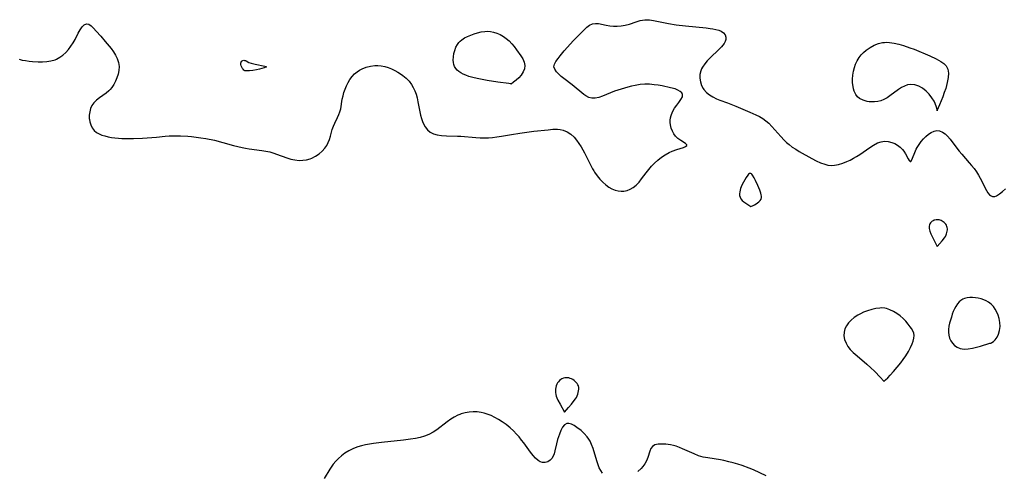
# Model space of a CAD drawing. Header units: inches. Extents: x 1073367 to 1082519, y 1569854 to 1574957.
# Tile 158 of 256: x 1076024 to 1076394, y 1572931 to 1573101. Entities that reach past the tile are written whole.
import ezdxf

# ---------------------------------------------------------------- set-up
doc = ezdxf.new("R2010")
doc.units = ezdxf.units.IN
doc.header["$MEASUREMENT"] = 0
doc.layers.add('CGG_CurvaNivelLidar_v1', color=7, linetype='Continuous', lineweight=30, true_color=0x008008)

msp = doc.modelspace()

# ---------------------------------------------------------------- linework, layer by layer
at = {"layer": 'CGG_CurvaNivelLidar_v1'}
for points in [[(1076023.7123, 1573086.2794, 68), (1076024.8394, 1573085.9941, 68), (1076026.0497, 1573085.7771, 68), (1076027.3498, 1573085.5929, 68), (1076028.6973, 1573085.455, 68), (1076030.7886, 1573085.358, 68), (1076032.4168, 1573085.3581, 68), (1076034.0315, 1573085.4496, 68), (1076035.6087, 1573085.6782, 68), (1076037.1221, 1573086.1006, 68), (1076037.7351, 1573086.3525, 68), (1076038.9634, 1573087.0244, 68), (1076040.1111, 1573087.8609, 68), (1076041.1761, 1573088.8319, 68), (1076042.1523, 1573089.914, 68), (1076043.0754, 1573091.1463, 68), (1076043.9056, 1573092.4413, 68), (1076044.6546, 1573093.7613, 68), (1076045.8547, 1573096.064, 68), (1076046.596, 1573097.3663, 68), (1076047.351, 1573098.4555, 68), (1076048.1279, 1573099.2376, 68), (1076048.9353, 1573099.5947, 68), (1076049.8147, 1573099.4159, 68), (1076050.6949, 1573098.8252, 68), (1076051.6276, 1573097.9461, 68), (1076052.6237, 1573096.875, 68), (1076054.3192, 1573094.9727, 68), (1076056.0167, 1573093.0056, 68), (1076057.5257, 1573091.1939, 68), (1076058.1981, 1573090.3344, 68), (1076059.0634, 1573089.1047, 68), (1076059.8231, 1573087.8392, 68), (1076060.4479, 1573086.5445, 68), (1076060.9432, 1573085.069, 68), (1076061.1711, 1573083.5766, 68), (1076061.0957, 1573082.0984, 68), (1076060.7843, 1573080.6214, 68), (1076060.37, 1573079.328, 68), (1076059.8427, 1573078.0609, 68), (1076059.2058, 1573076.8428, 68), (1076058.4568, 1573075.6987, 68), (1076057.8306, 1573074.9211, 68), (1076057.2954, 1573074.3577, 68), (1076056.3777, 1573073.5502, 68), (1076055.1355, 1573072.6466, 68), (1076053.8853, 1573071.8058, 68), (1076052.7108, 1573070.9401, 68), (1076051.7014, 1573069.961, 68), (1076050.9981, 1573068.9249, 68), (1076050.485, 1573067.7674, 68), (1076050.1482, 1573066.5302, 68), (1076049.9842, 1573065.2521, 68), (1076050.0008, 1573063.9706, 68), (1076050.0432, 1573063.5945, 68), (1076050.2081, 1573062.7545, 68), (1076050.5928, 1573061.5914, 68), (1076051.1381, 1573060.512, 68), (1076051.8421, 1573059.5552, 68), (1076052.7122, 1573058.7663, 68), (1076053.661, 1573058.2181, 68), (1076054.7341, 1573057.7905, 68), (1076055.8765, 1573057.441, 68), (1076057.0944, 1573057.1459, 68), (1076058.3715, 1573056.9048, 68), (1076059.6427, 1573056.7254, 68), (1076060.9467, 1573056.5985, 68), (1076062.2803, 1573056.5233, 68), (1076063.632, 1573056.4888, 68), (1076066.5755, 1573056.4984, 68), (1076069.946, 1573056.6373, 68), (1076073.4895, 1573056.8695, 68), (1076075.2411, 1573057.0093, 68), (1076078.5054, 1573057.3322, 68), (1076079.9804, 1573057.4357, 68), (1076081.4602, 1573057.4957, 68), (1076084.2953, 1573057.4908, 68), (1076087.0577, 1573057.3622, 68), (1076088.437, 1573057.2481, 68), (1076090.189, 1573057.0462, 68), (1076091.9362, 1573056.7919, 68), (1076093.7431, 1573056.4843, 68), (1076096.9811, 1573055.82, 68), (1076100.2253, 1573054.9972, 68), (1076104.1896, 1573053.8621, 68), (1076105.8267, 1573053.4298, 68), (1076107.4705, 1573053.0524, 68), (1076108.6597, 1573052.8244, 68), (1076110.0472, 1573052.6038, 68), (1076114.7985, 1573052.0045, 68), (1076116.3526, 1573051.755, 68), (1076117.879, 1573051.4236, 68), (1076119.2975, 1573051.0061, 68), (1076120.3715, 1573050.6293, 68), (1076124.2213, 1573049.186, 68), (1076125.7411, 1573048.7344, 68), (1076127.2697, 1573048.414, 68), (1076128.7982, 1573048.2653, 68), (1076130.2018, 1573048.3123, 68), (1076131.5833, 1573048.526, 68), (1076132.9272, 1573048.8918, 68), (1076133.5844, 1573049.132, 68), (1076135.0096, 1573049.8196, 68), (1076136.3279, 1573050.6859, 68), (1076137.5136, 1573051.7145, 68), (1076138.4956, 1573052.8449, 68), (1076139.1789, 1573053.8773, 68), (1076139.7446, 1573054.9775, 68), (1076140.2032, 1573056.1231, 68), (1076140.5966, 1573057.386, 68), (1076141.2799, 1573059.8991, 68), (1076141.6851, 1573061.1018, 68), (1076142.2026, 1573062.2724, 68), (1076143.3005, 1573064.4279, 68), (1076143.7769, 1573065.4663, 68), (1076144.1677, 1573066.5423, 68), (1076144.4431, 1573067.6574, 68), (1076145.0626, 1573071.2493, 68), (1076145.335, 1573072.4961, 68), (1076145.6659, 1573073.7456, 68), (1076146.0781, 1573075.0178, 68), (1076146.572, 1573076.2614, 68), (1076147.1934, 1573077.5306, 68), (1076147.9166, 1573078.7316, 68), (1076148.7445, 1573079.844, 68), (1076149.6852, 1573080.8423, 68), (1076150.5804, 1573081.5837, 68), (1076151.5029, 1573082.1973, 68), (1076152.4832, 1573082.7192, 68), (1076154.0304, 1573083.3211, 68), (1076155.6512, 1573083.7212, 68), (1076157.3139, 1573083.9179, 68), (1076158.3966, 1573083.9281, 68), (1076159.6592, 1573083.8099, 68), (1076160.9724, 1573083.5372, 68), (1076162.2659, 1573083.1345, 68), (1076163.5133, 1573082.6342, 68), (1076164.7329, 1573082.0506, 68), (1076165.9204, 1573081.4001, 68), (1076166.892, 1573080.8056, 68), (1076167.8247, 1573080.161, 68), (1076169.0332, 1573079.166, 68), (1076170.1221, 1573078.0536, 68), (1076171.0652, 1573076.8211, 68), (1076171.7332, 1573075.678, 68), (1076172.2889, 1573074.4611, 68), (1076172.7456, 1573073.1874, 68), (1076173.1412, 1573071.7712, 68), (1076173.4672, 1573070.3253, 68), (1076174.4724, 1573065.262, 68), (1076174.8083, 1573063.9553, 68), (1076175.176, 1573062.8328, 68), (1076175.6238, 1573061.7826, 68), (1076176.1717, 1573060.8244, 68), (1076177.0485, 1573059.755, 68), (1076178.0973, 1573058.8879, 68), (1076179.2948, 1573058.2454, 68), (1076180.7468, 1573057.8162, 68), (1076182.3162, 1573057.5999, 68), (1076184.2407, 1573057.508, 68), (1076188.3029, 1573057.4195, 68), (1076189.6121, 1573057.3324, 68), (1076195.1929, 1573056.8226, 68), (1076196.8067, 1573056.7328, 68), (1076198.4246, 1573056.7158, 68), (1076199.9564, 1573056.7876, 68), (1076201.4914, 1573056.9302, 68), (1076203.1611, 1573057.1424, 68), (1076204.8325, 1573057.3996, 68), (1076208.6208, 1573058.0583, 68), (1076211.7426, 1573058.5432, 68), (1076216.9756, 1573059.2099, 68), (1076222.3837, 1573059.8136, 68), (1076224.1555, 1573059.9438, 68), (1076225.8682, 1573059.9454, 68), (1076226.9554, 1573059.8343, 68), (1076228.0041, 1573059.6078, 68), (1076229.5146, 1573059.0096, 68), (1076230.9045, 1573058.1385, 68), (1076232.1551, 1573057.0277, 68), (1076233.0984, 1573055.9122, 68), (1076233.9578, 1573054.6775, 68), (1076234.7667, 1573053.3604, 68), (1076235.4154, 1573052.2294, 68), (1076236.045, 1573051.0685, 68), (1076238.2978, 1573046.5914, 68), (1076239.0849, 1573045.1322, 68), (1076239.5775, 1573044.2932, 68), (1076239.8604, 1573043.8391, 68), (1076240.7939, 1573042.4984, 68), (1076241.8157, 1573041.2456, 68), (1076242.9135, 1573040.0931, 68), (1076244.0791, 1573039.0609, 68), (1076245.1873, 1573038.2522, 68), (1076246.3361, 1573037.5829, 68), (1076247.5163, 1573037.0781, 68), (1076248.7199, 1573036.772, 68), (1076249.7705, 1573036.6906, 68), (1076250.8222, 1573036.7587, 68), (1076252.0531, 1573037.0044, 68), (1076253.2404, 1573037.4286, 68), (1076254.353, 1573038.0457, 68), (1076255.4819, 1573038.9724, 68), (1076256.5219, 1573040.0912, 68), (1076257.5158, 1573041.335, 68), (1076259.1784, 1573043.5345, 68), (1076260.1914, 1573044.8095, 68), (1076261.2567, 1573046.056, 68), (1076262.38, 1573047.2475, 68), (1076263.5695, 1573048.3551, 68), (1076264.9581, 1573049.4466, 68), (1076266.4051, 1573050.4024, 68), (1076267.8777, 1573051.2194, 68), (1076268.9713, 1573051.7296, 68), (1076270.7263, 1573052.3844, 68), (1076273.1838, 1573053.1536, 68), (1076274.0278, 1573053.4887, 68), (1076274.4644, 1573053.8456, 68), (1076274.4932, 1573054.0099, 68), (1076274.4574, 1573054.1268, 68), (1076274.0148, 1573054.5791, 68), (1076272.216, 1573055.7254, 68), (1076271.1559, 1573056.4991, 68), (1076270.2753, 1573057.3495, 68), (1076269.5997, 1573058.2672, 68), (1076269.0481, 1573059.3078, 68), (1076268.6308, 1573060.4379, 68), (1076268.364, 1573061.6283, 68), (1076268.2768, 1573062.5024, 68), (1076268.2836, 1573063.3833, 68), (1076268.3853, 1573064.2393, 68), (1076268.5764, 1573065.0826, 68), (1076269.1334, 1573066.569, 68), (1076269.8969, 1573067.9419, 68), (1076270.6923, 1573069.0508, 68), (1076271.4961, 1573070.0711, 68), (1076272.2765, 1573071.1381, 68), (1076272.8002, 1573072.1252, 68), (1076272.9124, 1573073.0135, 68), (1076272.603, 1573073.6526, 68), (1076271.9789, 1573074.213, 68), (1076271.1096, 1573074.6967, 68), (1076270.0512, 1573075.1008, 68), (1076268.3398, 1573075.5529, 68), (1076265.1838, 1573076.2366, 68), (1076263.741, 1573076.4953, 68), (1076262.2649, 1573076.7082, 68), (1076260.507, 1573076.8701, 68), (1076258.7299, 1573076.8985, 68), (1076256.9258, 1573076.7586, 68), (1076255.1218, 1573076.476, 68), (1076253.7074, 1573076.1766, 68), (1076252.3024, 1573075.825, 68), (1076249.8202, 1573075.1004, 68), (1076247.3549, 1573074.2736, 68), (1076245.8084, 1573073.6798, 68), (1076242.8335, 1573072.4238, 68), (1076241.3935, 1573071.9067, 68), (1076240.0831, 1573071.6333, 68), (1076238.8156, 1573071.6336, 68), (1076237.6578, 1573071.9389, 68), (1076236.5684, 1573072.5006, 68), (1076235.8186, 1573073.035, 68), (1076231.4606, 1573076.6801, 68), (1076228.3047, 1573079.0709, 68), (1076227.3262, 1573079.8457, 68), (1076226.4349, 1573080.616, 68), (1076225.5106, 1573081.5589, 68), (1076224.8564, 1573082.5007, 68), (1076224.5762, 1573083.4482, 68), (1076224.7627, 1573084.4501, 68), (1076225.3261, 1573085.4955, 68), (1076226.1285, 1573086.6165, 68), (1076226.8375, 1573087.5423, 68), (1076228.436, 1573089.4976, 68), (1076231.9248, 1573093.3528, 68), (1076235.8631, 1573097.3757, 68), (1076236.906, 1573098.3584, 68), (1076237.9556, 1573099.1429, 68), (1076239.0548, 1573099.6326, 68), (1076240.1239, 1573099.7607, 68), (1076241.2641, 1573099.6605, 68), (1076244.175, 1573099.0663, 68), (1076245.5326, 1573098.8372, 68), (1076246.9315, 1573098.6891, 68), (1076248.3538, 1573098.6636, 68), (1076249.8622, 1573098.8037, 68), (1076251.3626, 1573099.0907, 68), (1076252.9474, 1573099.5235, 68), (1076255.4063, 1573100.3558, 68), (1076256.9972, 1573100.8385, 68), (1076258.6703, 1573101.1354, 68), (1076258.9752, 1573101.1551, 68), (1076260.4436, 1573101.1062, 68), (1076261.9522, 1573100.8816, 68), (1076266.3456, 1573099.9208, 68), (1076267.6156, 1573099.6718, 68), (1076270.4689, 1573099.2091, 68), (1076274.0233, 1573098.7933, 68), (1076281.7973, 1573098.0912, 68), (1076283.2117, 1573097.9018, 68), (1076284.3171, 1573097.7075, 68), (1076285.4366, 1573097.4636, 68), (1076286.4638, 1573097.166, 68), (1076287.3727, 1573096.7884, 68), (1076288.2866, 1573096.1801, 68), (1076288.9117, 1573095.4164, 68), (1076289.1767, 1573094.6016, 68), (1076289.1433, 1573093.7134, 68), (1076288.8981, 1573092.9687, 68), (1076288.4869, 1573092.2123, 68), (1076288.0435, 1573091.5799, 68), (1076287.5238, 1573090.9447, 68), (1076286.5528, 1573089.91, 68), (1076283.2377, 1573086.7712, 68), (1076282.1734, 1573085.6959, 68), (1076281.2065, 1573084.5823, 68), (1076280.3202, 1573083.2914, 68), (1076280.0124, 1573082.6988, 68), (1076279.6882, 1573081.8685, 68), (1076279.4008, 1573080.5017, 68), (1076279.3681, 1573079.1122, 68), (1076279.5663, 1573077.7375, 68), (1076279.9666, 1573076.4675, 68), (1076280.5805, 1573075.2846, 68), (1076280.8752, 1573074.8642, 68), (1076281.8238, 1573073.8341, 68), (1076282.9609, 1573072.9326, 68), (1076284.2415, 1573072.1448, 68), (1076285.6307, 1573071.4623, 68), (1076286.8917, 1573070.9487, 68), (1076289.7525, 1573069.8728, 68), (1076292.9193, 1573068.6282, 68), (1076298.2165, 1573066.414, 68), (1076300.4203, 1573065.4037, 68), (1076301.7359, 1573064.7137, 68), (1076302.9924, 1573063.9605, 68), (1076304.1758, 1573063.1343, 68), (1076305.269, 1573062.2221, 68), (1076306.476, 1573060.9924, 68), (1076309.7634, 1573057.2108, 68), (1076311.0545, 1573055.833, 68), (1076311.9493, 1573054.9895, 68), (1076312.8909, 1573054.1951, 68), (1076314.1188, 1573053.2801, 68), (1076315.3976, 1573052.4316, 68), (1076316.711, 1573051.6368, 68), (1076321.4506, 1573048.9489, 68), (1076323.0414, 1573048.1123, 68), (1076324.6682, 1573047.3685, 68), (1076326.3055, 1573046.7881, 68), (1076327.4814, 1573046.5113, 68), (1076328.6649, 1573046.3838, 68), (1076329.969, 1573046.4426, 68), (1076331.5007, 1573046.735, 68), (1076333.0358, 1573047.2128, 68), (1076334.569, 1573047.8289, 68), (1076335.8135, 1573048.409, 68), (1076337.0464, 1573049.0464, 68), (1076338.2607, 1573049.7341, 68), (1076339.5127, 1573050.5069, 68), (1076340.729, 1573051.3184, 68), (1076343.2318, 1573053.1018, 68), (1076344.6657, 1573054.0467, 68), (1076346.1207, 1573054.8079, 68), (1076347.4556, 1573055.2553, 68), (1076348.8099, 1573055.4473, 68), (1076350.1414, 1573055.3653, 68), (1076351.4407, 1573055.0455, 68), (1076352.5874, 1573054.5725, 68), (1076353.6628, 1573053.9587, 68), (1076354.643, 1573053.2278, 68), (1076355.4993, 1573052.3981, 68), (1076356.0127, 1573051.765, 68), (1076356.6806, 1573050.7304, 68), (1076357.6511, 1573048.8442, 68), (1076358.0283, 1573048.1788, 68), (1076358.3746, 1573047.8409, 68), (1076358.5307, 1573047.8299, 68), (1076358.605, 1573047.8613, 68), (1076358.9381, 1573048.2746, 68), (1076359.2808, 1573049.0405, 68), (1076360.1148, 1573051.2268, 68), (1076360.6743, 1573052.4796, 68), (1076361.0245, 1573053.1446, 68), (1076361.7175, 1573054.2547, 68), (1076362.5132, 1573055.325, 68), (1076363.3853, 1573056.3368, 68), (1076364.3112, 1573057.2677, 68), (1076365.3064, 1573058.1157, 68), (1076366.3275, 1573058.8034, 68), (1076367.3655, 1573059.2762, 68), (1076368.4126, 1573059.4673, 68), (1076369.459, 1573059.3236, 68), (1076370.4927, 1573058.8878, 68), (1076371.4985, 1573058.2149, 68), (1076372.46, 1573057.3462, 68), (1076373.3835, 1573056.2986, 68), (1076375.9805, 1573052.8265, 68), (1076376.8201, 1573051.749, 68), (1076377.7978, 1573050.5756, 68), (1076380.5952, 1573047.4116, 68), (1076381.4615, 1573046.3889, 68), (1076382.4052, 1573045.1857, 68), (1076383.2864, 1573043.9507, 68), (1076384.0933, 1573042.6897, 68), (1076384.7237, 1573041.5854, 68), (1076385.2999, 1573040.4834, 68), (1076386.4816, 1573038.0787, 68), (1076387.046, 1573037.003, 68), (1076387.6224, 1573036.0674, 68), (1076388.1829, 1573035.373, 68), (1076388.5963, 1573035.0118, 68), (1076389.3339, 1573034.6831, 68), (1076390.1451, 1573034.7161, 68), (1076390.8549, 1573034.9745, 68), (1076391.936, 1573035.6385, 68), (1076393.0615, 1573036.551, 68), (1076394.2214, 1573037.6275, 68)], [(1076242.7475, 1572930.6811, 68), (1076242.1446, 1572931.6681, 68), (1076241.6026, 1572932.733, 68), (1076241.1246, 1572933.8611, 68), (1076240.6329, 1572935.2807, 68), (1076239.2399, 1572940.0108, 68), (1076238.6913, 1572941.5256, 68), (1076238.1645, 1572942.6774, 68), (1076237.7019, 1572943.4887, 68), (1076237.0758, 1572944.3858, 68), (1076235.9605, 1572945.6409, 68), (1076234.7417, 1572946.7305, 68), (1076233.1699, 1572947.8901, 68), (1076232.1234, 1572948.5662, 68), (1076231.1331, 1572949.0855, 68), (1076230.2087, 1572949.372, 68), (1076229.3632, 1572949.3347, 68), (1076228.5366, 1572948.8389, 68), (1076227.807, 1572947.9509, 68), (1076227.1613, 1572946.7772, 68), (1076226.5924, 1572945.4035, 68), (1076226.2454, 1572944.3845, 68), (1076225.9307, 1572943.3255, 68), (1076225.5174, 1572941.7284, 68), (1076224.8835, 1572939.0466, 68), (1076224.5872, 1572938.0116, 68), (1076224.212, 1572937.0708, 68), (1076223.715, 1572936.2457, 68), (1076223.0997, 1572935.5775, 68), (1076222.2172, 1572935.018, 68), (1076221.2339, 1572934.7411, 68), (1076220.2065, 1572934.7639, 68), (1076219.4333, 1572934.9964, 68), (1076219.0065, 1572935.2104, 68), (1076218.6583, 1572935.4311, 68), (1076217.662, 1572936.2829, 68), (1076216.7259, 1572937.3442, 68), (1076215.8052, 1572938.5572, 68), (1076213.2668, 1572942.0598, 68), (1076212.4227, 1572943.1664, 68), (1076211.5071, 1572944.3105, 68), (1076210.5442, 1572945.4218, 68), (1076209.3652, 1572946.6332, 68), (1076208.112, 1572947.769, 68), (1076206.6469, 1572948.935, 68), (1076205.1185, 1572950.0056, 68), (1076203.7469, 1572950.8596, 68), (1076202.3461, 1572951.635, 68), (1076200.9221, 1572952.3215, 68), (1076199.4789, 1572952.9024, 68), (1076198.313, 1572953.2724, 68), (1076197.2198, 1572953.5224, 68), (1076195.6984, 1572953.7156, 68), (1076194.1751, 1572953.7503, 68), (1076192.6658, 1572953.6411, 68), (1076191.1873, 1572953.3932, 68), (1076189.7575, 1572953.0024, 68), (1076189.241, 1572952.8171, 68), (1076188.4731, 1572952.487, 68), (1076187.1148, 1572951.7713, 68), (1076185.7818, 1572950.9393, 68), (1076184.4696, 1572950.0267, 68), (1076180.5048, 1572947.0489, 68), (1076179.1309, 1572946.126, 68), (1076177.6126, 1572945.2896, 68), (1076175.9846, 1572944.6337, 68), (1076174.2776, 1572944.1358, 68), (1076172.5116, 1572943.7543, 68), (1076170.7025, 1572943.4553, 68), (1076167.9943, 1572943.109, 68), (1076159.7865, 1572942.2271, 68), (1076156.8224, 1572941.848, 68), (1076155.2926, 1572941.612, 68), (1076153.7822, 1572941.336, 68), (1076152.2986, 1572941.0032, 68), (1076150.8507, 1572940.5936, 68), (1076149.9012, 1572940.2633, 68), (1076148.9763, 1572939.8832, 68), (1076147.4717, 1572939.1191, 68), (1076146.0489, 1572938.2209, 68), (1076144.7126, 1572937.2045, 68), (1076143.6277, 1572936.2337, 68), (1076142.6158, 1572935.194, 68), (1076141.68, 1572934.0964, 68), (1076140.8268, 1572932.949, 68), (1076140.3099, 1572932.1671, 68), (1076138.1932, 1572928.7145, 68)], [(1076304.3254, 1572929.7397, 68), (1076299.4991, 1572931.951, 68), (1076297.9135, 1572932.6215, 68), (1076295.2762, 1572933.5847, 68), (1076293.6236, 1572934.1077, 68), (1076291.9556, 1572934.5822, 68), (1076290.277, 1572935.0087, 68), (1076288.3887, 1572935.4244, 68), (1076287.1189, 1572935.6614, 68), (1076282.3526, 1572936.4225, 68), (1076280.6457, 1572936.7782, 68), (1076278.9251, 1572937.2775, 68), (1076277.2946, 1572937.9136, 68), (1076272.8967, 1572939.903, 68), (1076271.6717, 1572940.3886, 68), (1076270.4521, 1572940.8151, 68), (1076269.4173, 1572941.1211, 68), (1076268.3955, 1572941.3566, 68), (1076267.4838, 1572941.5, 68), (1076266.5902, 1572941.5918, 68), (1076265.0715, 1572941.6646, 68), (1076263.6786, 1572941.5937, 68), (1076262.4764, 1572941.3208, 68), (1076261.5445, 1572940.7693, 68), (1076260.9814, 1572939.9807, 68), (1076260.5913, 1572938.9709, 68), (1076259.8631, 1572936.5645, 68), (1076259.3533, 1572935.3681, 68), (1076258.6795, 1572934.1922, 68), (1076257.9236, 1572933.1845, 68), (1076257.3155, 1572932.5108, 68), (1076256.123, 1572931.3918, 68)]]:
    msp.add_polyline3d(points, dxfattribs=at)
for points in [[(1076208.5, 1573076.965, 68), (1076208.3066, 1573077.0198, 68), (1076207.62, 1573077.1212, 68), (1076203.4315, 1573077.7108, 68), (1076199.4855, 1573078.3434, 68), (1076195.7703, 1573079.0502, 68), (1076194.0709, 1573079.4485, 68), (1076192.6481, 1573079.854, 68), (1076191.4488, 1573080.2819, 68), (1076190.4937, 1573080.6944, 68), (1076189.6077, 1573081.1594, 68), (1076188.8083, 1573081.6901, 68), (1076188.1959, 1573082.2179, 68), (1076187.6778, 1573082.806, 68), (1076187.2374, 1573083.5106, 68), (1076186.9364, 1573084.2745, 68), (1076186.7793, 1573085.0917, 68), (1076186.7355, 1573085.9508, 68), (1076186.8009, 1573087.1536, 68), (1076186.9895, 1573088.3828, 68), (1076187.2989, 1573089.6036, 68), (1076187.7384, 1573090.7812, 68), (1076188.3287, 1573091.8779, 68), (1076188.8482, 1573092.5767, 68), (1076189.3298, 1573093.0825, 68), (1076189.927, 1573093.5866, 68), (1076190.9737, 1573094.2712, 68), (1076192.1189, 1573094.8512, 68), (1076193.3289, 1573095.3514, 68), (1076194.5761, 1573095.7896, 68), (1076195.8366, 1573096.1776, 68), (1076197.186, 1573096.5318, 68), (1076198.5417, 1573096.7566, 68), (1076199.6524, 1573096.7935, 68), (1076200.7665, 1573096.7002, 68), (1076201.872, 1573096.4838, 68), (1076203.1375, 1573096.0823, 68), (1076204.3668, 1573095.5433, 68), (1076205.5495, 1573094.8864, 68), (1076206.6714, 1573094.1216, 68), (1076207.7609, 1573093.2062, 68), (1076208.7836, 1573092.1308, 68), (1076209.6803, 1573091.0159, 68), (1076210.519, 1573089.8602, 68), (1076212.1004, 1573087.5729, 68), (1076212.8189, 1573086.445, 68), (1076213.3668, 1573085.242, 68), (1076213.6398, 1573083.9945, 68), (1076213.54, 1573082.7322, 68), (1076213.0422, 1573081.5178, 68), (1076212.2536, 1573080.3605, 68), (1076211.3093, 1573079.3029, 68), (1076210.3389, 1573078.3883, 68), (1076209.4255, 1573077.6284, 68)], [(1076368.5, 1573066.9503, 68), (1076368.5185, 1573067.3444, 68), (1076368.2811, 1573068.3013, 68), (1076367.7708, 1573069.645, 68), (1076367.3523, 1573070.5032, 68), (1076366.5564, 1573071.8179, 68), (1076365.5593, 1573073.1209, 68), (1076364.3867, 1573074.3308, 68), (1076363.0691, 1573075.3663, 68), (1076361.626, 1573076.1605, 68), (1076360.1328, 1573076.6535, 68), (1076358.6573, 1573076.8114, 68), (1076357.3704, 1573076.6434, 68), (1076356.199, 1573076.2086, 68), (1076355.0887, 1573075.6122, 68), (1076353.9606, 1573074.8652, 68), (1076350.7654, 1573072.4752, 68), (1076349.7376, 1573071.8028, 68), (1076348.5588, 1573071.1751, 68), (1076347.3324, 1573070.6955, 68), (1076346.1892, 1573070.4094, 68), (1076345.031, 1573070.2579, 68), (1076343.8757, 1573070.2323, 68), (1076343.0212, 1573070.2936, 68), (1076342.187, 1573070.4225, 68), (1076340.7081, 1573070.8502, 68), (1076339.3981, 1573071.5496, 68), (1076338.6404, 1573072.2019, 68), (1076338.0107, 1573072.9883, 68), (1076337.3424, 1573074.3388, 68), (1076337.0932, 1573075.1592, 68), (1076336.9169, 1573076.0235, 68), (1076336.7724, 1573077.4071, 68), (1076336.7611, 1573078.8419, 68), (1076336.8714, 1573080.3021, 68), (1076337.1, 1573081.764, 68), (1076337.4421, 1573083.1676, 68), (1076337.8848, 1573084.4458, 68), (1076338.4793, 1573085.7001, 68), (1076339.2108, 1573086.8789, 68), (1076340.0136, 1573087.9034, 68), (1076340.9124, 1573088.8482, 68), (1076341.8913, 1573089.711, 68), (1076343.3113, 1573090.7308, 68), (1076344.8307, 1573091.5706, 68), (1076346.4355, 1573092.1936, 68), (1076348.0159, 1573092.5433, 68), (1076348.7425, 1573092.622, 68), (1076349.6858, 1573092.6524, 68), (1076350.6368, 1573092.6092, 68), (1076352.3929, 1573092.3646, 68), (1076354.1578, 1573091.9572, 68), (1076355.9277, 1573091.4389, 68), (1076358.3083, 1573090.6228, 68), (1076359.8615, 1573090.0187, 68), (1076365.745, 1573087.5762, 68), (1076368.1747, 1573086.4499, 68), (1076369.0879, 1573085.9642, 68), (1076369.945, 1573085.4483, 68), (1076371.0309, 1573084.6506, 68), (1076371.9273, 1573083.7529, 68), (1076372.5362, 1573082.5959, 68), (1076372.7829, 1573081.103, 68), (1076372.6909, 1573079.376, 68), (1076372.3359, 1573077.4998, 68), (1076371.7275, 1573075.3441, 68), (1076371.1851, 1573073.7387, 68), (1076370.6162, 1573072.1956, 68), (1076369.3854, 1573069.0889, 68), (1076368.5723, 1573067.1852, 68)], [(1076108.5, 1573081.9637, 68), (1076108.4409, 1573081.9688, 68), (1076108.3052, 1573082.0578, 68), (1076108.1148, 1573082.2197, 68), (1076107.8466, 1573082.4975, 68), (1076107.5668, 1573082.8522, 68), (1076107.309, 1573083.2664, 68), (1076107.0831, 1573083.7785, 68), (1076106.9461, 1573084.3045, 68), (1076106.9132, 1573084.8022, 68), (1076106.9976, 1573085.2274, 68), (1076107.1766, 1573085.5132, 68), (1076107.4296, 1573085.6992, 68), (1076107.7205, 1573085.8188, 68), (1076108.0319, 1573085.8766, 68), (1076108.3528, 1573085.8631, 68), (1076108.6636, 1573085.7774, 68), (1076108.9783, 1573085.6394, 68), (1076109.9884, 1573085.1185, 68), (1076110.8654, 1573084.7964, 68), (1076112.2962, 1573084.4403, 68), (1076115.9381, 1573083.7303, 68), (1076116.4603, 1573083.5518, 68), (1076116.5548, 1573083.4563, 68), (1076116.4977, 1573083.3538, 68), (1076116.3129, 1573083.2462, 68), (1076115.6835, 1573083.0211, 68), (1076113.9044, 1573082.5537, 68), (1076112.7758, 1573082.312, 68), (1076111.4382, 1573082.0874, 68), (1076110.1272, 1573081.9383, 68), (1076109.1149, 1573081.9052, 68)], [(1076298.5, 1573030.8877, 68), (1076299.4187, 1573031.2819, 68), (1076299.9371, 1573031.5535, 68), (1076300.4962, 1573031.8872, 68), (1076301.0572, 1573032.2761, 68), (1076301.5806, 1573032.7131, 68), (1076302.0257, 1573033.1916, 68), (1076302.351, 1573033.7048, 68), (1076302.5285, 1573034.2649, 68), (1076302.5526, 1573034.8258, 68), (1076302.4546, 1573035.3659, 68), (1076302.3008, 1573035.915, 68), (1076301.9002, 1573037.0433, 68), (1076301.1313, 1573038.8745, 68), (1076300.3104, 1573040.6667, 68), (1076299.7597, 1573041.7701, 68), (1076299.2136, 1573042.7015, 68), (1076298.9166, 1573043.086, 68), (1076298.7253, 1573043.2622, 68), (1076298.5694, 1573043.3514, 68), (1076298.4079, 1573043.391, 68), (1076298.2301, 1573043.3738, 68), (1076298.0476, 1573043.3025, 68), (1076297.7104, 1573043.0632, 68), (1076297.4004, 1573042.7243, 68), (1076296.7652, 1573041.8132, 68), (1076295.7677, 1573040.1404, 68), (1076295.1473, 1573038.9373, 68), (1076294.8759, 1573038.3199, 68), (1076294.648, 1573037.6926, 68), (1076294.4749, 1573037.0441, 68), (1076294.3603, 1573036.3934, 68), (1076294.3037, 1573035.75, 68), (1076294.3236, 1573035.1125, 68), (1076294.492, 1573034.4479, 68), (1076294.8291, 1573033.7957, 68), (1076295.3319, 1573033.1946, 68), (1076295.9454, 1573032.6518, 68), (1076296.6037, 1573032.1678, 68), (1076298.1909, 1573031.1354, 68)], [(1076368.5, 1573015.9103, 68), (1076370.3539, 1573018.0131, 68), (1076371.2428, 1573019.1635, 68), (1076371.6084, 1573019.7202, 68), (1076371.8816, 1573020.2342, 68), (1076372.0608, 1573020.695, 68), (1076372.1983, 1573021.1661, 68), (1076372.3565, 1573022.1161, 68), (1076372.3714, 1573022.5841, 68), (1076372.3329, 1573023.0394, 68), (1076372.2274, 1573023.4747, 68), (1076372.0499, 1573023.8722, 68), (1076371.8106, 1573024.2448, 68), (1076371.523, 1573024.5925, 68), (1076371.1967, 1573024.913, 68), (1076370.8376, 1573025.2011, 68), (1076370.4485, 1573025.4488, 68), (1076370.0814, 1573025.6274, 68), (1076369.3041, 1573025.8726, 68), (1076368.9044, 1573025.9375, 68), (1076368.5038, 1573025.9583, 68), (1076368.1047, 1573025.93, 68), (1076367.7142, 1573025.8557, 68), (1076367.3382, 1573025.739, 68), (1076366.9834, 1573025.5804, 68), (1076366.6579, 1573025.3776, 68), (1076366.3369, 1573025.0953, 68), (1076366.0632, 1573024.7657, 68), (1076365.8381, 1573024.4001, 68), (1076365.667, 1573024.0066, 68), (1076365.5602, 1573023.5911, 68), (1076365.5266, 1573023.1257, 68), (1076365.5625, 1573022.6459, 68), (1076365.6514, 1573022.157, 68), (1076365.7813, 1573021.6631, 68), (1076366.1352, 1573020.6728, 68), (1076366.977, 1573018.8699, 68)], [(1076388.5, 1572979.609, 68), (1076388.7105, 1572979.5841, 68), (1076389.1262, 1572979.7655, 68), (1076389.6736, 1572980.1458, 68), (1076390.3791, 1572980.843, 68), (1076391.0574, 1572981.7846, 68), (1076391.6155, 1572982.9275, 68), (1076391.9966, 1572984.3292, 68), (1076392.1395, 1572985.8311, 68), (1076392.0693, 1572987.3506, 68), (1076391.8156, 1572988.8091, 68), (1076391.4068, 1572990.109, 68), (1076390.8929, 1572991.2776, 68), (1076390.3111, 1572992.3599, 68), (1076389.639, 1572993.353, 68), (1076388.8404, 1572994.2341, 68), (1076388.3528, 1572994.6387, 68), (1076387.8259, 1572994.9963, 68), (1076386.9626, 1572995.4583, 68), (1076386.0436, 1572995.8403, 68), (1076385.0237, 1572996.177, 68), (1076383.9777, 1572996.4437, 68), (1076382.9193, 1572996.6344, 68), (1076381.8613, 1572996.7363, 68), (1076380.821, 1572996.7328, 68), (1076379.81, 1572996.6121, 68), (1076378.847, 1572996.3559, 68), (1076378.1302, 1572996.043, 68), (1076377.4643, 1572995.6357, 68), (1076376.8583, 1572995.1383, 68), (1076376.1305, 1572994.3122, 68), (1076375.5102, 1572993.3594, 68), (1076375.0268, 1572992.4241, 68), (1076374.5991, 1572991.4356, 68), (1076374.2169, 1572990.4106, 68), (1076373.8741, 1572989.3629, 68), (1076373.2295, 1572987.0524, 68), (1076372.9701, 1572985.9002, 68), (1076372.7983, 1572984.7621, 68), (1076372.7607, 1572983.6443, 68), (1076372.9037, 1572982.5356, 68), (1076373.2162, 1572981.4718, 68), (1076373.6804, 1572980.4735, 68), (1076374.2915, 1572979.5689, 68), (1076375.0993, 1572978.744, 68), (1076376.0413, 1572978.0682, 68), (1076377.2241, 1572977.5829, 68), (1076378.6629, 1572977.3523, 68), (1076380.1759, 1572977.3963, 68), (1076381.7617, 1572977.6399, 68), (1076383.3435, 1572978.0111, 68), (1076384.8453, 1572978.4416, 68), (1076388.3053, 1572979.5706, 68)], [(1076348.5, 1572965.1919, 68), (1076349.1793, 1572965.7786, 68), (1076349.9622, 1572966.5302, 68), (1076350.9354, 1572967.5359, 68), (1076352.169, 1572968.922, 68), (1076353.4826, 1572970.5029, 68), (1076354.8213, 1572972.1895, 68), (1076355.8049, 1572973.4706, 68), (1076356.7228, 1572974.7476, 68), (1076357.7607, 1572976.4014, 68), (1076358.5653, 1572977.931, 68), (1076359.1351, 1572979.2601, 68), (1076359.5368, 1572980.3679, 68), (1076359.8027, 1572981.4465, 68), (1076359.8692, 1572982.3868, 68), (1076359.7444, 1572983.3, 68), (1076359.4144, 1572984.1708, 68), (1076358.9222, 1572985.0181, 68), (1076358.449, 1572985.6896, 68), (1076357.6229, 1572986.7474, 68), (1076356.7035, 1572987.8085, 68), (1076355.6999, 1572988.8411, 68), (1076354.6121, 1572989.8102, 68), (1076353.411, 1572990.7002, 68), (1076352.1387, 1572991.47, 68), (1076350.8127, 1572992.0982, 68), (1076349.4455, 1572992.5507, 68), (1076348.8129, 1572992.6852, 68), (1076347.7877, 1572992.7879, 68), (1076346.9902, 1572992.7778, 68), (1076345.4686, 1572992.5966, 68), (1076343.9328, 1572992.2475, 68), (1076342.4012, 1572991.7655, 68), (1076340.8937, 1572991.172, 68), (1076339.7639, 1572990.644, 68), (1076338.677, 1572990.0499, 68), (1076337.4107, 1572989.2115, 68), (1076336.2608, 1572988.2684, 68), (1076335.2614, 1572987.2238, 68), (1076334.4707, 1572986.1086, 68), (1076333.8889, 1572984.9187, 68), (1076333.5537, 1572983.6758, 68), (1076333.5106, 1572982.2926, 68), (1076333.7691, 1572980.9061, 68), (1076334.2986, 1572979.5552, 68), (1076335.0126, 1572978.3678, 68), (1076335.9013, 1572977.2388, 68), (1076337.0338, 1572976.0612, 68), (1076338.4189, 1572974.795, 68), (1076342.0563, 1572971.7089, 68), (1076343.587, 1572970.3283, 68), (1076345.0002, 1572968.9825, 68), (1076347.2279, 1572966.7238, 68), (1076348.4108, 1572965.3918, 68)], [(1076228.5, 1572953.6434, 68), (1076230.059, 1572955.3653, 68), (1076231.1666, 1572956.6457, 68), (1076232.22, 1572957.9865, 68), (1076232.6554, 1572958.6225, 68), (1076232.9922, 1572959.2056, 68), (1076233.2714, 1572959.813, 68), (1076233.5001, 1572960.4338, 68), (1076233.6803, 1572961.0603, 68), (1076233.8082, 1572961.6853, 68), (1076233.8745, 1572962.3015, 68), (1076233.8635, 1572962.9006, 68), (1076233.7526, 1572963.4725, 68), (1076233.5563, 1572963.9459, 68), (1076233.282, 1572964.3916, 68), (1076232.9475, 1572964.8102, 68), (1076232.5655, 1572965.2001, 68), (1076232.145, 1572965.5568, 68), (1076231.6917, 1572965.8731, 68), (1076231.2086, 1572966.1384, 68), (1076230.7095, 1572966.3384, 68), (1076230.193, 1572966.4798, 68), (1076229.668, 1572966.5623, 68), (1076229.1432, 1572966.5814, 68), (1076228.6269, 1572966.5277, 68), (1076228.0907, 1572966.3795, 68), (1076227.5795, 1572966.1493, 68), (1076227.0999, 1572965.849, 68), (1076226.6613, 1572965.4851, 68), (1076226.2802, 1572965.0699, 68), (1076225.9492, 1572964.6074, 68), (1076225.6706, 1572964.1072, 68), (1076225.4509, 1572963.5752, 68), (1076225.2835, 1572962.9524, 68), (1076225.1877, 1572962.3068, 68), (1076225.1547, 1572961.6479, 68), (1076225.1821, 1572960.984, 68), (1076225.2745, 1572960.3224, 68), (1076225.4359, 1572959.6799, 68), (1076225.6944, 1572958.9639, 68), (1076226.0331, 1572958.1867, 68), (1076226.8437, 1572956.578, 68)]]:
    msp.add_polyline3d(points, close=True, dxfattribs=at)

doc.saveas('drawing.dxf')
